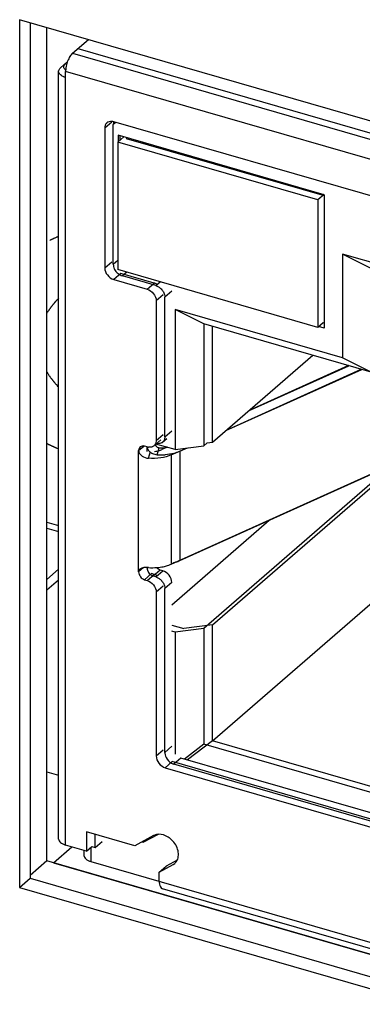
# Model space of a CAD drawing. Header units: millimetres. Extents: x 0 to 891, y -210 to 420.
# Tile 12 of 29: x 597 to 602, y 261 to 275. Entities that reach past the tile are written whole.
import ezdxf

# ---------------------------------------------------------------- set-up
doc = ezdxf.new("R2010")
doc.units = ezdxf.units.MM
doc.header["$LTSCALE"] = 0.01
doc.layers.get('0').update_dxf_attribs({"linetype": 'CONTINUOUS'})
for name, color, linetype in [('02___PRT_ALL_AXES', 7, 'CONTINUOUS'), ('BOTTOMOVERLAY', 7, 'CONTINUOUS'), ('BOTTOMSOLDER', 7, 'CONTINUOUS'), ('INTF_MAGENTA', 7, 'CONTINUOUS'), ('INTF_YELLOW', 7, 'CONTINUOUS'), ('INTFCLR_7', 7, 'CONTINUOUS')]:
    doc.layers.add(name, color=color, linetype=linetype)

msp = doc.modelspace()

# ---------------------------------------------------------------- linework, layer by layer
at = {"color": 7, "linetype": 'Continuous'}
for p, q in [((597.025, 274.629), (597.025, 262.245)), ((639.409, 262.394), (597.025, 274.629)), ((597.175, 274.586), (597.175, 262.375)), ((597.782, 274.151), (598.007, 274.346)), ((597.857, 274.216), (602.62, 272.841)), ((597.7, 274.021), (597.608, 273.941)), ((597.782, 274.151), (602.497, 272.79)), ((597.582, 262.936), (597.582, 273.891)), ((597.657, 273.941), (597.657, 273.956)), ((597.682, 262.849), (597.682, 273.891)), ((602.397, 272.53), (597.682, 273.891)), ((602.267, 272.048), (598.37, 273.173)), ((598.34, 273.167), (598.24, 273.08)), ((598.24, 273.08), (598.24, 271.088)), ((598.4, 273.164), (598.363, 273.131)), ((598.363, 271.14), (598.363, 273.131)), ((598.514, 272.958), (598.427, 272.882)), ((598.433, 272.981), (598.433, 272.888)), ((601.378, 272.131), (598.433, 272.981)), ((598.463, 272.913), (598.463, 272.973)), ((598.549, 272.933), (598.562, 272.944)), ((598.549, 272.933), (601.374, 272.118)), ((598.427, 272.882), (598.427, 271.063)), ((601.285, 272.057), (598.427, 272.882)), ((601.375, 272.135), (601.285, 272.057)), ((601.285, 272.057), (601.285, 270.238)), ((601.378, 272.131), (601.378, 270.226)), ((601.638, 271.285), (601.638, 269.804)), ((602.047, 271.08), (601.638, 271.285)), ((602.59, 271.01), (601.638, 271.285)), ((598.24, 271.088), (598.34, 271.175)), ((598.363, 271.14), (598.427, 271.195)), ((601.285, 270.238), (598.427, 271.063)), ((598.47, 271.008), (598.37, 270.921)), ((598.37, 270.921), (598.846, 270.783)), ((598.946, 270.87), (598.47, 271.008)), ((598.555, 271.026), (598.493, 270.972)), ((598.969, 270.835), (598.493, 270.972)), ((598.846, 270.783), (598.946, 270.87)), ((598.969, 270.835), (599.031, 270.889)), ((599.076, 270.703), (598.976, 270.616)), ((599.199, 270.754), (599.099, 270.667)), ((599.099, 268.675), (599.099, 270.667)), ((598.976, 270.616), (598.976, 268.624)), ((599.247, 270.494), (599.247, 268.494)), ((599.657, 270.29), (599.247, 270.494)), ((601.638, 269.804), (599.247, 270.494)), ((599.657, 270.29), (599.657, 268.549)), ((602.047, 269.6), (599.657, 270.29)), ((599.78, 268.6), (599.78, 270.254)), ((601.36, 270.303), (601.285, 270.238)), ((601.378, 270.226), (601.297, 270.249)), ((601.378, 270.298), (601.36, 270.303)), ((599.78, 268.6), (601.212, 269.841)), ((602.047, 269.6), (601.638, 269.804)), ((600.293, 269.045), (601.73, 269.691)), ((601.724, 269.693), (600.303, 269.053)), ((599.97, 268.764), (601.912, 269.639)), ((599.979, 268.773), (601.906, 269.64)), ((598.976, 268.624), (599.076, 268.711)), ((599.099, 268.675), (599.199, 268.762)), ((598.725, 268.48), (598.797, 268.543)), ((598.846, 268.532), (598.811, 268.542)), ((598.961, 268.562), (599.04, 268.631)), ((599.247, 268.494), (598.973, 268.573)), ((599.067, 268.6), (599.127, 268.652)), ((599.247, 268.494), (599.657, 268.549)), ((599.657, 268.549), (599.705, 268.59)), ((599.705, 268.59), (599.78, 268.6)), ((598.725, 266.748), (598.725, 268.48)), ((598.847, 268.468), (598.847, 268.532)), ((598.867, 268.369), (598.896, 268.468)), ((598.99, 268.42), (599.018, 268.519)), ((599.134, 268.527), (599.058, 268.493)), ((599.192, 268.418), (599.388, 268.506)), ((599.192, 268.418), (599.192, 266.859)), ((599.315, 268.47), (599.421, 268.517)), ((599.315, 268.47), (599.315, 266.911)), ((599.315, 266.911), (602.637, 268.406)), ((599.78, 264.339), (604.502, 268.428)), ((599.192, 266.859), (602.514, 268.355)), ((602.357, 268.28), (599.657, 265.942)), ((599.78, 265.993), (602.49, 268.34)), ((599.199, 266.28), (600.59, 267.485)), ((598.792, 266.807), (598.725, 266.748)), ((598.911, 266.723), (598.811, 266.637)), ((598.846, 266.627), (598.946, 266.713)), ((598.847, 266.8), (598.847, 266.81)), ((598.852, 266.803), (598.847, 266.8)), ((598.946, 266.713), (598.911, 266.723)), ((599.034, 266.775), (598.934, 266.688)), ((598.969, 266.678), (599.069, 266.764)), ((599.069, 266.764), (599.034, 266.775)), ((598.811, 266.637), (598.846, 266.627)), ((598.969, 266.678), (598.934, 266.688)), ((599.199, 266.597), (599.099, 266.51)), ((599.076, 266.546), (598.976, 266.459)), ((598.976, 266.459), (598.976, 264.121)), ((599.099, 264.172), (599.099, 266.51)), ((599.199, 265.988), (599.37, 265.938)), ((599.247, 265.887), (599.199, 265.901)), ((599.657, 265.942), (599.247, 265.887)), ((599.247, 265.887), (599.247, 264.146)), ((599.78, 265.993), (599.37, 265.938)), ((599.657, 265.942), (599.657, 264.288)), ((599.78, 264.339), (599.78, 265.993)), ((599.78, 264.339), (599.422, 264.064)), ((610.093, 261.362), (599.78, 264.339)), ((598.976, 264.121), (599.076, 264.207)), ((599.099, 264.172), (599.199, 264.259)), ((599.657, 264.288), (599.381, 264.076)), ((610.093, 261.276), (599.657, 264.288)), ((599.206, 264.04), (599.106, 263.953)), ((610.118, 260.89), (599.206, 264.04)), ((599.329, 264.091), (599.229, 264.005)), ((610.141, 260.97), (599.329, 264.091)), ((599.106, 263.953), (610.018, 260.803)), ((610.127, 260.859), (599.229, 264.005)), ((597.415, 263.893), (597.582, 263.845)), ((597.98, 263.038), (597.98, 262.763)), ((598.673, 262.838), (597.98, 263.038)), ((598.103, 262.814), (598.103, 263.002)), ((598.938, 262.984), (598.673, 262.838)), ((598.994, 262.998), (598.796, 262.889)), ((597.98, 262.763), (597.682, 262.849)), ((597.944, 262.774), (597.944, 262.701)), ((597.98, 262.763), (598.055, 262.828)), ((598.044, 262.818), (598.044, 262.615)), ((598.055, 262.828), (598.103, 262.814)), ((598.103, 262.814), (598.203, 262.901)), ((598.776, 262.894), (598.796, 262.889)), ((599.274, 262.634), (599.12, 262.55)), ((598.044, 262.615), (637.514, 251.221)), ((599.02, 262.463), (599.217, 262.572)), ((599.02, 262.463), (599.12, 262.55)), ((599.217, 262.572), (599.241, 262.588)), ((597.025, 262.245), (597.175, 262.375)), ((597.175, 262.375), (639.409, 250.183)), ((599.02, 262.333), (599.02, 262.463)), ((597.025, 262.245), (639.409, 250.01)), ((637.559, 251.115), (599.064, 262.227))]:
    msp.add_line(p, q, dxfattribs=at)
for centre, radius, start, end in [((598.135, 273.876), 0.455, 158.948, 168.9044), ((597.74, 274.023), 0.226, 245.5704, 247.5314), ((598.465, 273.135), 0.102, 158.3474, 164.928), ((598.542, 271.15), 0.181, 200.4899, 207.7129), ((598.555, 271.157), 0.196, 207.708, 217.9165), ((598.547, 271.145), 0.181, 234.7579, 241.1985), ((598.904, 270.648), 0.199, 37.8132, 40.1736), ((598.885, 268.664), 0.138, 253.8505, 261.4517), ((598.889, 268.612), 0.0843, 305.428, 310.9823), ((599.012, 268.663), 0.0843, 304.9634, 310.9817), ((599.011, 268.664), 0.0854, 311.0106, 320.7885), ((598.993, 268.588), 0.166, 236.0155, 245.8728), ((599.047, 269.214), 0.796, 265.8546, 274.2546), ((599.047, 268.916), 0.398, 265.8546, 274.2546), ((599.123, 267.338), 0.468, 289.9813, 294.1733), ((598.967, 266.806), 0.121, 202.9703, 206.3206), ((598.925, 267.604), 0.796, 265.8546, 274.2546), ((598.904, 266.491), 0.199, 37.8132, 40.1736), ((599.278, 264.182), 0.181, 200.4899, 207.7129), ((599.017, 262.823), 0.18, 91.2647, 97.8533), ((599.141, 262.701), 0.151, 328.6374, 333.1663)]:
    msp.add_arc(centre, radius, start, end, dxfattribs=at)
for points, knots in [([(597.782, 274.151), (597.766, 274.138), (597.739, 274.102), (597.72, 274.062), (597.711, 274.039)], [0, 0, 0, 0, 0.450792, 1, 1, 1, 1]), ([(597.582, 273.891), (597.582, 273.895), (597.584, 273.915), (597.597, 273.931), (597.608, 273.941)], [0, 0, 0, 0, 0.227797, 1, 1, 1, 1]), ([(597.647, 273.817), (597.629, 273.825), (597.599, 273.843), (597.582, 273.876), (597.582, 273.891)], [0, 0, 0, 0, 0.573052, 1, 1, 1, 1]), ([(597.658, 273.969), (597.659, 273.972), (597.664, 273.986), (597.674, 273.998), (597.683, 274.006)], [0, 0, 0, 0, 0.22851, 1, 1, 1, 1]), ([(597.68, 273.909), (597.678, 273.91), (597.672, 273.917), (597.666, 273.924), (597.663, 273.93)], [0, 0, 0, 0, 0.266533, 1, 1, 1, 1]), ([(597.689, 273.963), (597.688, 273.957), (597.684, 273.933), (597.682, 273.909), (597.682, 273.891)], [0, 0, 0, 0, 0.261611, 1, 1, 1, 1]), ([(598.341, 273.178), (598.329, 273.178), (598.303, 273.176), (598.281, 273.164), (598.272, 273.156)], [0, 0, 0, 0, 0.517009, 1, 1, 1, 1]), ([(598.272, 273.156), (598.262, 273.147), (598.245, 273.123), (598.24, 273.095), (598.24, 273.08)], [0, 0, 0, 0, 0.480096, 1, 1, 1, 1]), ([(598.24, 271.088), (598.24, 271.052), (598.27, 270.978), (598.334, 270.931), (598.37, 270.921)], [0, 0, 0, 0, 0.494087, 1, 1, 1, 1]), ([(598.363, 271.14), (598.363, 271.135), (598.364, 271.117), (598.368, 271.099), (598.373, 271.087)], [0, 0, 0, 0, 0.240009, 1, 1, 1, 1]), ([(598.846, 270.783), (598.882, 270.773), (598.946, 270.726), (598.976, 270.653), (598.976, 270.616)], [0, 0, 0, 0, 0.505913, 1, 1, 1, 1]), ([(598.996, 270.846), (598.992, 270.848), (598.977, 270.858), (598.96, 270.866), (598.946, 270.87)], [0, 0, 0, 0, 0.258277, 1, 1, 1, 1]), ([(598.969, 270.835), (598.973, 270.833), (598.991, 270.827), (599.007, 270.818), (599.019, 270.81)], [0, 0, 0, 0, 0.2414, 1, 1, 1, 1]), ([(599.061, 270.77), (599.065, 270.765), (599.079, 270.745), (599.089, 270.723), (599.094, 270.706)], [0, 0, 0, 0, 0.255915, 1, 1, 1, 1]), ([(599.099, 268.675), (599.099, 268.671), (599.098, 268.655), (599.094, 268.639), (599.089, 268.628)], [0, 0, 0, 0, 0.260299, 1, 1, 1, 1]), ([(598.811, 268.542), (598.8, 268.545), (598.776, 268.548), (598.754, 268.538), (598.746, 268.531)], [0, 0, 0, 0, 0.526605, 1, 1, 1, 1]), ([(598.938, 268.543), (598.929, 268.537), (598.915, 268.531), (598.9, 268.528), (598.896, 268.527)], [0, 0, 0, 0, 0.741367, 1, 1, 1, 1]), ([(598.976, 268.624), (598.976, 268.62), (598.975, 268.604), (598.971, 268.588), (598.966, 268.577)], [0, 0, 0, 0, 0.260299, 1, 1, 1, 1]), ([(598.725, 268.48), (598.724, 268.465), (598.738, 268.433), (598.784, 268.388), (598.834, 268.372), (598.867, 268.369)], [0, 0, 0, 0, 0.238993, 0.494217, 1, 1, 1, 1]), ([(598.746, 268.531), (598.739, 268.525), (598.728, 268.509), (598.725, 268.49), (598.725, 268.48)], [0, 0, 0, 0, 0.480096, 1, 1, 1, 1]), ([(599.192, 268.418), (599.144, 268.397), (599.036, 268.369), (598.925, 268.365), (598.867, 268.369)], [0, 0, 0, 0, 0.475569, 1, 1, 1, 1]), ([(598.954, 268.468), (598.964, 268.469), (598.999, 268.473), (599.034, 268.482), (599.058, 268.493)], [0, 0, 0, 0, 0.266993, 1, 1, 1, 1]), ([(599.264, 268.45), (599.252, 268.446), (599.2, 268.431), (599.147, 268.423), (599.106, 268.42)], [0, 0, 0, 0, 0.238579, 1, 1, 1, 1]), ([(599.315, 268.47), (599.311, 268.468), (599.294, 268.461), (599.277, 268.454), (599.264, 268.45)], [0, 0, 0, 0, 0.241948, 1, 1, 1, 1]), ([(599.095, 266.827), (599.104, 266.829), (599.137, 266.838), (599.169, 266.849), (599.192, 266.859)], [0, 0, 0, 0, 0.262267, 1, 1, 1, 1]), ([(599.218, 266.878), (599.223, 266.88), (599.245, 266.885), (599.267, 266.892), (599.283, 266.898)], [0, 0, 0, 0, 0.25716, 1, 1, 1, 1]), ([(598.74, 266.785), (598.738, 266.782), (598.729, 266.772), (598.724, 266.758), (598.725, 266.748)], [0, 0, 0, 0, 0.24407, 1, 1, 1, 1]), ([(598.725, 266.748), (598.725, 266.724), (598.745, 266.675), (598.787, 266.644), (598.811, 266.637)], [0, 0, 0, 0, 0.494087, 1, 1, 1, 1]), ([(598.801, 266.809), (598.795, 266.808), (598.774, 266.804), (598.752, 266.796), (598.74, 266.785)], [0, 0, 0, 0, 0.269938, 1, 1, 1, 1]), ([(598.847, 266.8), (598.847, 266.796), (598.848, 266.782), (598.852, 266.769), (598.856, 266.759)], [0, 0, 0, 0, 0.238334, 1, 1, 1, 1]), ([(598.996, 266.689), (598.992, 266.691), (598.977, 266.702), (598.96, 266.709), (598.946, 266.713)], [0, 0, 0, 0, 0.258277, 1, 1, 1, 1]), ([(599.034, 266.775), (599.029, 266.776), (599.009, 266.784), (598.991, 266.797), (598.98, 266.809)], [0, 0, 0, 0, 0.238659, 1, 1, 1, 1]), ([(598.984, 266.81), (598.993, 266.811), (599.031, 266.815), (599.068, 266.821), (599.095, 266.827)], [0, 0, 0, 0, 0.255779, 1, 1, 1, 1]), ([(599.199, 266.597), (599.199, 266.634), (599.169, 266.707), (599.105, 266.754), (599.069, 266.764)], [0, 0, 0, 0, 0.494087, 1, 1, 1, 1]), ([(598.846, 266.627), (598.882, 266.616), (598.946, 266.569), (598.976, 266.496), (598.976, 266.459)], [0, 0, 0, 0, 0.505913, 1, 1, 1, 1]), ([(598.969, 266.678), (598.973, 266.677), (598.991, 266.67), (599.007, 266.661), (599.019, 266.653)], [0, 0, 0, 0, 0.2414, 1, 1, 1, 1]), ([(599.061, 266.613), (599.065, 266.608), (599.079, 266.589), (599.089, 266.566), (599.094, 266.549)], [0, 0, 0, 0, 0.255915, 1, 1, 1, 1]), ([(598.976, 264.121), (598.976, 264.084), (599.006, 264.011), (599.07, 263.964), (599.106, 263.953)], [0, 0, 0, 0, 0.494087, 1, 1, 1, 1]), ([(599.099, 264.172), (599.099, 264.168), (599.1, 264.15), (599.104, 264.132), (599.109, 264.119)], [0, 0, 0, 0, 0.240009, 1, 1, 1, 1]), ([(597.582, 262.936), (597.582, 262.927), (597.587, 262.907), (597.609, 262.883), (597.641, 262.863), (597.667, 262.853), (597.682, 262.849)], [0, 0, 0, 0, 0.190588, 0.413622, 0.684345, 1, 1, 1, 1]), ([(598.993, 263.001), (598.988, 263.001), (598.969, 262.997), (598.951, 262.99), (598.938, 262.984)], [0, 0, 0, 0, 0.257283, 1, 1, 1, 1]), ([(599.178, 262.94), (599.166, 262.95), (599.117, 262.984), (599.057, 263.004), (599.013, 263.003)], [0, 0, 0, 0, 0.268275, 1, 1, 1, 1]), ([(599.276, 262.633), (599.287, 262.655), (599.299, 262.709), (599.286, 262.793), (599.245, 262.874), (599.203, 262.92), (599.178, 262.94)], [0, 0, 0, 0, 0.219804, 0.464391, 0.729019, 1, 1, 1, 1]), ([(597.944, 262.701), (597.944, 262.692), (597.949, 262.673), (597.971, 262.649), (598.004, 262.628), (598.03, 262.619), (598.044, 262.615)], [0, 0, 0, 0, 0.190588, 0.413622, 0.684345, 1, 1, 1, 1]), ([(599.02, 262.333), (599.02, 262.32), (599.021, 262.283), (599.039, 262.235), (599.064, 262.227)], [0, 0, 0, 0, 0.336564, 1, 1, 1, 1])]:
    msp.add_open_spline(points, degree=3, knots=knots, dxfattribs=at)
for points in [[(597.657, 273.956), (597.657, 273.96), (597.657, 273.965), (597.658, 273.969)], [(597.663, 273.93), (597.659, 273.938), (597.657, 273.947), (597.657, 273.956)], [(597.682, 273.804), (597.672, 273.807), (597.663, 273.81), (597.654, 273.814)], [(598.37, 273.173), (598.361, 273.175), (598.351, 273.177), (598.341, 273.178)], [(598.367, 273.162), (598.364, 273.152), (598.363, 273.142), (598.363, 273.131)], [(598.401, 271.037), (598.413, 271.021), (598.427, 271.008), (598.443, 270.997)], [(598.46, 270.986), (598.47, 270.98), (598.481, 270.975), (598.493, 270.972)], [(599.019, 270.81), (599.033, 270.801), (599.045, 270.789), (599.056, 270.776)], [(599.094, 270.706), (599.097, 270.693), (599.099, 270.68), (599.099, 270.667)], [(598.966, 268.577), (598.961, 268.566), (598.954, 268.556), (598.945, 268.548)], [(598.961, 268.561), (598.967, 268.551), (598.974, 268.541), (598.983, 268.534)], [(599.019, 268.579), (599.007, 268.577), (598.995, 268.578), (598.983, 268.58)], [(598.983, 268.534), (598.988, 268.531), (598.993, 268.528), (598.998, 268.525)], [(599.06, 268.594), (599.048, 268.586), (599.034, 268.58), (599.019, 268.579)], [(599.089, 268.628), (599.086, 268.622), (599.082, 268.616), (599.077, 268.61)], [(598.847, 268.532), (598.847, 268.527), (598.848, 268.522), (598.849, 268.517)], [(598.849, 268.517), (598.852, 268.504), (598.859, 268.492), (598.867, 268.481)], [(598.896, 268.527), (598.886, 268.526), (598.875, 268.526), (598.864, 268.528)], [(598.867, 268.481), (598.876, 268.469), (598.887, 268.459), (598.9, 268.451)], [(598.925, 268.437), (598.934, 268.432), (598.944, 268.429), (598.955, 268.426)], [(598.955, 268.426), (598.966, 268.423), (598.978, 268.421), (598.99, 268.42)], [(598.998, 268.525), (599.004, 268.522), (599.011, 268.52), (599.018, 268.519)], [(599.077, 268.519), (599.095, 268.521), (599.114, 268.523), (599.132, 268.528)], [(598.829, 266.811), (598.82, 266.81), (598.811, 266.81), (598.801, 266.809)], [(598.867, 266.81), (598.854, 266.811), (598.842, 266.811), (598.829, 266.811)], [(598.849, 266.813), (598.848, 266.809), (598.847, 266.804), (598.847, 266.8)], [(598.859, 266.753), (598.868, 266.734), (598.883, 266.716), (598.901, 266.704)], [(598.901, 266.704), (598.911, 266.697), (598.922, 266.691), (598.934, 266.688)], [(599.019, 266.653), (599.033, 266.644), (599.045, 266.632), (599.056, 266.62)], [(599.094, 266.549), (599.097, 266.536), (599.099, 266.523), (599.099, 266.51)], [(599.118, 264.098), (599.135, 264.065), (599.163, 264.036), (599.196, 264.018)], [(599.196, 264.018), (599.206, 264.013), (599.217, 264.008), (599.229, 264.005)], [(599.241, 262.588), (599.252, 262.598), (599.262, 262.61), (599.27, 262.623)]]:
    msp.add_open_spline(points, degree=3, dxfattribs=at)
at = {"layer": '02___PRT_ALL_AXES', "color": 3, "linetype": 'Continuous'}
for p, q in [((597.415, 262.623), (597.415, 274.516)), ((639.409, 250.501), (597.415, 262.623))]:
    msp.add_line(p, q, dxfattribs=at)
at = {"layer": '02___PRT_ALL_AXES', "color": 7, "linetype": 'Continuous'}
msp.add_line((597.415, 262.623), (597.175, 262.415), dxfattribs=at)
at = {"layer": 'BOTTOMOVERLAY', "color": 54, "linetype": 'Continuous', "true_color": 0x999900}
msp.add_open_spline([(597.581, 271.535), (597.58, 271.535), (597.578, 271.534), (597.575, 271.532), (597.573, 271.532), (597.572, 271.531), (597.571, 271.531), (597.57, 271.53), (597.568, 271.529), (597.564, 271.528), (597.559, 271.526), (597.552, 271.523), (597.542, 271.518), (597.529, 271.512), (597.516, 271.507), (597.506, 271.502), (597.499, 271.499), (597.494, 271.497), (597.491, 271.495), (597.489, 271.494), (597.487, 271.493), (597.485, 271.493), (597.483, 271.491), (597.477, 271.489), (597.469, 271.485), (597.461, 271.481), (597.457, 271.48)], degree=3, knots=[0, 0, 0, 0, 0.0625, 0.125, 0.140625, 0.15625, 0.164062, 0.171875, 0.1875, 0.21875, 0.25, 0.3125, 0.375, 0.5, 0.625, 0.6875, 0.75, 0.78125, 0.8125, 0.828125, 0.835938, 0.84375, 0.859375, 0.875, 0.9375, 1, 1, 1, 1], dxfattribs=at)
at = {"layer": 'BOTTOMSOLDER', "color": 6, "linetype": 'Continuous'}
for points, knots in [([(597.581, 270.653), (597.577, 270.649), (597.57, 270.641), (597.56, 270.631), (597.554, 270.624), (597.55, 270.62), (597.546, 270.615), (597.541, 270.609), (597.534, 270.602), (597.528, 270.595), (597.523, 270.59), (597.519, 270.585), (597.516, 270.581), (597.51, 270.574), (597.503, 270.565), (597.496, 270.557), (597.492, 270.551), (597.486, 270.544), (597.479, 270.535), (597.472, 270.525), (597.465, 270.517), (597.462, 270.512), (597.459, 270.508), (597.456, 270.503), (597.451, 270.496), (597.447, 270.49), (597.443, 270.485), (597.44, 270.481), (597.437, 270.476), (597.432, 270.467), (597.424, 270.455), (597.418, 270.446), (597.415, 270.441)], [0, 0, 0, 0, 0.0625, 0.125, 0.15625, 0.171875, 0.1875, 0.21875, 0.25, 0.28125, 0.3125, 0.328125, 0.34375, 0.375, 0.4375, 0.46875, 0.5, 0.53125, 0.5625, 0.625, 0.65625, 0.671875, 0.6875, 0.71875, 0.75, 0.78125, 0.8125, 0.828125, 0.84375, 0.875, 0.9375, 1, 1, 1, 1]), ([(597.415, 269.598), (597.421, 269.59), (597.429, 269.577), (597.439, 269.56), (597.447, 269.55), (597.453, 269.541), (597.456, 269.536), (597.459, 269.532), (597.462, 269.527), (597.469, 269.519), (597.476, 269.509), (597.483, 269.5), (597.488, 269.493), (597.493, 269.487), (597.5, 269.478), (597.506, 269.47), (597.512, 269.463), (597.516, 269.459), (597.52, 269.454), (597.525, 269.448), (597.533, 269.439), (597.543, 269.427), (597.56, 269.409), (597.572, 269.396), (597.581, 269.387)], [0, 0, 0, 0, 0.125, 0.1875, 0.25, 0.28125, 0.3125, 0.328125, 0.34375, 0.375, 0.4375, 0.46875, 0.5, 0.53125, 0.5625, 0.625, 0.65625, 0.671875, 0.6875, 0.71875, 0.75, 0.8125, 0.875, 1, 1, 1, 1])]:
    msp.add_open_spline(points, degree=3, knots=knots, dxfattribs=at)
at = {"layer": 'INTF_MAGENTA', "color": 6, "linetype": 'Continuous'}
msp.add_line((597.415, 263.893), (597.582, 263.845), dxfattribs=at)
at = {"layer": 'INTF_YELLOW', "color": 2, "linetype": 'Continuous'}
for p, q in [((597.415, 267.459), (597.582, 267.411)), ((597.415, 266.49), (597.582, 266.633)), ((597.508, 262.596), (597.771, 262.823)), ((597.508, 262.596), (639.026, 250.611))]:
    msp.add_line(p, q, dxfattribs=at)
msp.add_open_spline([(597.415, 268.58), (597.418, 268.579), (597.423, 268.576), (597.429, 268.574), (597.432, 268.572), (597.434, 268.571), (597.435, 268.57), (597.437, 268.57), (597.44, 268.568), (597.445, 268.566), (597.453, 268.562), (597.462, 268.558), (597.474, 268.552), (597.483, 268.548), (597.49, 268.545), (597.494, 268.543), (597.497, 268.542), (597.499, 268.541), (597.502, 268.54), (597.505, 268.538), (597.509, 268.536), (597.512, 268.535), (597.514, 268.534), (597.516, 268.533), (597.517, 268.533), (597.519, 268.532), (597.523, 268.53), (597.527, 268.528), (597.535, 268.525), (597.545, 268.52), (597.561, 268.513), (597.573, 268.508), (597.581, 268.504)], degree=3, knots=[0, 0, 0, 0, 0.0625, 0.125, 0.140625, 0.15625, 0.164062, 0.171875, 0.1875, 0.21875, 0.25, 0.3125, 0.375, 0.4375, 0.46875, 0.484375, 0.5, 0.515625, 0.53125, 0.5625, 0.59375, 0.625, 0.640625, 0.65625, 0.664062, 0.671875, 0.6875, 0.71875, 0.75, 0.8125, 0.875, 1, 1, 1, 1], dxfattribs=at)
at = {"layer": 'INTFCLR_7', "color": 216, "linetype": 'Continuous', "true_color": 0x800080}
for p, q in [((597.415, 267.371), (597.582, 267.323)), ((597.582, 266.786), (597.415, 266.642))]:
    msp.add_line(p, q, dxfattribs=at)
for points, knots in [([(597.581, 270.653), (597.577, 270.649), (597.57, 270.641), (597.56, 270.631), (597.554, 270.624), (597.55, 270.62), (597.546, 270.615), (597.541, 270.609), (597.534, 270.602), (597.528, 270.595), (597.523, 270.59), (597.519, 270.585), (597.516, 270.581), (597.51, 270.574), (597.503, 270.565), (597.496, 270.557), (597.492, 270.551), (597.486, 270.544), (597.479, 270.535), (597.472, 270.525), (597.465, 270.517), (597.462, 270.512), (597.459, 270.508), (597.456, 270.503), (597.451, 270.496), (597.447, 270.49), (597.443, 270.485), (597.44, 270.481), (597.437, 270.476), (597.432, 270.467), (597.424, 270.455), (597.418, 270.446), (597.415, 270.441)], [0, 0, 0, 0, 0.0625, 0.125, 0.15625, 0.171875, 0.1875, 0.21875, 0.25, 0.28125, 0.3125, 0.328125, 0.34375, 0.375, 0.4375, 0.46875, 0.5, 0.53125, 0.5625, 0.625, 0.65625, 0.671875, 0.6875, 0.71875, 0.75, 0.78125, 0.8125, 0.828125, 0.84375, 0.875, 0.9375, 1, 1, 1, 1]), ([(597.415, 269.598), (597.421, 269.59), (597.429, 269.577), (597.439, 269.56), (597.447, 269.55), (597.453, 269.541), (597.456, 269.536), (597.459, 269.532), (597.462, 269.527), (597.469, 269.519), (597.476, 269.509), (597.483, 269.5), (597.488, 269.493), (597.493, 269.487), (597.5, 269.478), (597.506, 269.47), (597.512, 269.463), (597.516, 269.459), (597.52, 269.454), (597.525, 269.448), (597.533, 269.439), (597.543, 269.427), (597.56, 269.409), (597.572, 269.396), (597.581, 269.387)], [0, 0, 0, 0, 0.125, 0.1875, 0.25, 0.28125, 0.3125, 0.328125, 0.34375, 0.375, 0.4375, 0.46875, 0.5, 0.53125, 0.5625, 0.625, 0.65625, 0.671875, 0.6875, 0.71875, 0.75, 0.8125, 0.875, 1, 1, 1, 1])]:
    msp.add_open_spline(points, degree=3, knots=knots, dxfattribs=at)

doc.saveas('drawing.dxf')
